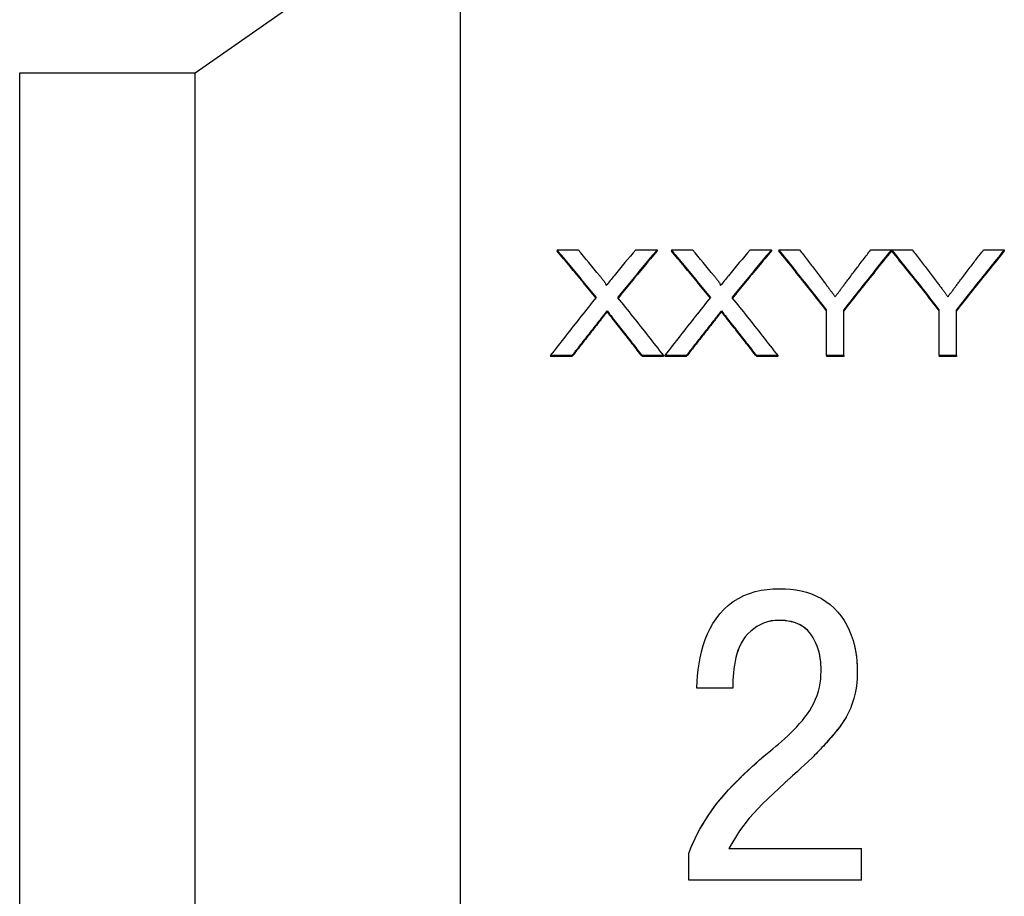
# Model space of a CAD drawing. Header units: millimetres. Extents: x 72 to 3516, y -34 to 410.
# Tile 3 of 10: x 260 to 308, y 179 to 221. Entities that reach past the tile are written whole.
import ezdxf

# ---------------------------------------------------------------- set-up
doc = ezdxf.new("R2010")
doc.units = ezdxf.units.MM
doc.layers.add('DETAIL', color=2, linetype='Continuous')

msp = doc.modelspace()

# ---------------------------------------------------------------- linework, layer by layer
at = {"layer": 'DETAIL'}
for p, q in [((268.511, 218.469), (281.364, 227.469)), ((281.364, 143.469), (281.364, 227.469)), ((260.006, 152.469), (260.006, 218.469)), ((260.006, 218.469), (268.511, 218.469)), ((268.511, 152.469), (268.511, 218.469)), ((286.031, 209.898), (287.05, 209.898)), ((286.031, 209.898), (286.031, 209.84)), ((289.844, 209.898), (290.877, 209.898)), ((290.877, 209.898), (290.877, 209.84)), ((291.57, 209.898), (292.589, 209.898)), ((291.57, 209.898), (291.57, 209.84)), ((295.382, 209.898), (296.416, 209.898)), ((296.416, 209.898), (296.416, 209.84)), ((296.773, 209.898), (297.774, 209.898)), ((296.773, 209.898), (296.773, 209.84)), ((301.233, 209.898), (302.234, 209.898)), ((302.234, 209.898), (302.234, 209.84)), ((302.244, 209.898), (303.236, 209.898)), ((302.244, 209.898), (302.244, 209.84)), ((306.695, 209.898), (307.696, 209.898)), ((307.696, 209.898), (307.696, 209.84)), ((299.08, 204.768), (299.08, 206.996)), ((299.927, 204.768), (299.927, 206.996)), ((304.542, 204.768), (304.542, 206.996)), ((305.388, 204.768), (305.388, 206.996)), ((288.458, 206.94), (288.458, 206.889)), ((293.996, 206.94), (293.996, 206.889)), ((286.756, 204.768), (285.723, 204.768)), ((285.723, 204.768), (285.723, 204.722)), ((286.756, 204.722), (285.723, 204.722)), ((286.756, 204.768), (286.756, 204.722)), ((291.185, 204.768), (290.165, 204.768)), ((290.165, 204.768), (290.165, 204.722)), ((291.185, 204.722), (290.165, 204.722)), ((291.185, 204.768), (291.185, 204.722)), ((292.294, 204.768), (291.262, 204.768)), ((291.262, 204.768), (291.262, 204.722)), ((292.294, 204.722), (291.262, 204.722)), ((292.294, 204.768), (292.294, 204.722)), ((296.723, 204.768), (295.703, 204.768)), ((295.703, 204.768), (295.703, 204.722)), ((296.723, 204.722), (295.703, 204.722)), ((296.723, 204.768), (296.723, 204.722)), ((299.927, 204.768), (299.08, 204.768)), ((299.08, 204.768), (299.08, 204.722)), ((299.927, 204.722), (299.08, 204.722)), ((299.927, 204.768), (299.927, 204.722)), ((305.388, 204.768), (304.542, 204.768)), ((304.542, 204.768), (304.542, 204.722)), ((305.388, 204.722), (304.542, 204.722)), ((305.388, 204.768), (305.388, 204.722)), ((296.776, 191.945), (296.776, 191.942)), ((300.576, 189.418), (300.576, 189.416)), ((294.549, 188.661), (292.799, 188.661)), ((292.799, 188.661), (292.799, 188.66)), ((294.549, 188.66), (292.799, 188.66)), ((294.549, 188.661), (294.549, 188.66)), ((294.354, 180.892), (300.771, 180.892)), ((294.355, 180.894), (300.771, 180.894)), ((300.771, 180.892), (300.771, 180.894)), ((300.771, 179.348), (300.771, 180.892)), ((292.41, 180.647), (292.41, 180.649)), ((292.41, 179.348), (292.41, 180.647)), ((300.771, 179.348), (292.41, 179.348))]:
    msp.add_line(p, q, dxfattribs=at)
at = {"layer": 'DETAIL', "flags": 128}
for points in [[(287.941, 207.584), (287.861, 207.682), (287.782, 207.781), (287.702, 207.879), (287.623, 207.977), (287.543, 208.074), (287.464, 208.172), (287.384, 208.269), (287.304, 208.367), (287.225, 208.464), (287.145, 208.561), (287.066, 208.657), (286.986, 208.754), (286.907, 208.85), (286.827, 208.946), (286.747, 209.042), (286.668, 209.138), (286.588, 209.234), (286.509, 209.329), (286.429, 209.425), (286.349, 209.52), (286.27, 209.615), (286.19, 209.709), (286.111, 209.804), (286.031, 209.898)], [(287.92, 207.558), (287.841, 207.655), (287.762, 207.752), (287.684, 207.848), (287.605, 207.945), (287.526, 208.041), (287.448, 208.138), (287.369, 208.234), (287.29, 208.329), (287.212, 208.425), (287.133, 208.521), (287.054, 208.616), (286.976, 208.711), (286.897, 208.806), (286.818, 208.901), (286.739, 208.996), (286.661, 209.09), (286.582, 209.185), (286.503, 209.279), (286.425, 209.373), (286.346, 209.467), (286.267, 209.56), (286.189, 209.654), (286.11, 209.747), (286.031, 209.84)], [(290.877, 209.898), (290.798, 209.804), (290.718, 209.709), (290.639, 209.614), (290.559, 209.518), (290.479, 209.423), (290.4, 209.327), (290.32, 209.232), (290.241, 209.136), (290.161, 209.039), (290.082, 208.943), (290.002, 208.847), (289.922, 208.75), (289.843, 208.653), (289.763, 208.556), (289.684, 208.459), (289.604, 208.361), (289.525, 208.264), (289.445, 208.166), (289.365, 208.068), (289.286, 207.97), (289.206, 207.872), (289.127, 207.773), (289.047, 207.675), (288.967, 207.576)], [(290.877, 209.84), (290.799, 209.747), (290.72, 209.653), (290.641, 209.559), (290.563, 209.465), (290.484, 209.371), (290.405, 209.277), (290.326, 209.183), (290.248, 209.088), (290.169, 208.993), (290.09, 208.898), (290.012, 208.803), (289.933, 208.707), (289.854, 208.612), (289.776, 208.516), (289.697, 208.42), (289.618, 208.324), (289.54, 208.228), (289.461, 208.132), (289.382, 208.035), (289.303, 207.938), (289.225, 207.841), (289.146, 207.744), (289.067, 207.647), (288.989, 207.55)], [(293.479, 207.584), (293.4, 207.682), (293.32, 207.781), (293.241, 207.879), (293.161, 207.977), (293.082, 208.074), (293.002, 208.172), (292.922, 208.269), (292.843, 208.367), (292.763, 208.464), (292.684, 208.561), (292.604, 208.657), (292.525, 208.754), (292.445, 208.85), (292.365, 208.946), (292.286, 209.042), (292.206, 209.138), (292.127, 209.234), (292.047, 209.329), (291.968, 209.425), (291.888, 209.52), (291.808, 209.615), (291.729, 209.709), (291.649, 209.804), (291.57, 209.898)], [(293.458, 207.558), (293.38, 207.655), (293.301, 207.752), (293.222, 207.848), (293.144, 207.945), (293.065, 208.041), (292.986, 208.138), (292.907, 208.234), (292.829, 208.329), (292.75, 208.425), (292.671, 208.521), (292.593, 208.616), (292.514, 208.711), (292.435, 208.806), (292.357, 208.901), (292.278, 208.996), (292.199, 209.09), (292.12, 209.185), (292.042, 209.279), (291.963, 209.373), (291.884, 209.467), (291.806, 209.56), (291.727, 209.654), (291.648, 209.747), (291.57, 209.84)], [(296.416, 209.898), (296.336, 209.804), (296.257, 209.709), (296.177, 209.614), (296.097, 209.518), (296.018, 209.423), (295.938, 209.327), (295.859, 209.232), (295.779, 209.136), (295.7, 209.039), (295.62, 208.943), (295.54, 208.847), (295.461, 208.75), (295.381, 208.653), (295.302, 208.556), (295.222, 208.459), (295.143, 208.361), (295.063, 208.264), (294.983, 208.166), (294.904, 208.068), (294.824, 207.97), (294.745, 207.872), (294.665, 207.773), (294.586, 207.675), (294.506, 207.576)], [(296.416, 209.84), (296.337, 209.747), (296.258, 209.653), (296.18, 209.559), (296.101, 209.465), (296.022, 209.371), (295.944, 209.277), (295.865, 209.183), (295.786, 209.088), (295.708, 208.993), (295.629, 208.898), (295.55, 208.803), (295.471, 208.707), (295.393, 208.612), (295.314, 208.516), (295.235, 208.42), (295.157, 208.324), (295.078, 208.228), (294.999, 208.132), (294.921, 208.035), (294.842, 207.938), (294.763, 207.841), (294.685, 207.744), (294.606, 207.647), (294.527, 207.55)], [(299.08, 206.996), (298.984, 207.12), (298.888, 207.243), (298.792, 207.367), (298.696, 207.49), (298.6, 207.613), (298.504, 207.736), (298.407, 207.858), (298.311, 207.98), (298.215, 208.102), (298.119, 208.224), (298.023, 208.345), (297.927, 208.466), (297.83, 208.587), (297.734, 208.708), (297.638, 208.828), (297.542, 208.948), (297.446, 209.068), (297.35, 209.187), (297.254, 209.307), (297.157, 209.425), (297.061, 209.544), (296.965, 209.662), (296.869, 209.781), (296.773, 209.898)], [(299.08, 206.945), (298.984, 207.068), (298.888, 207.192), (298.792, 207.315), (298.696, 207.438), (298.6, 207.561), (298.504, 207.683), (298.407, 207.805), (298.311, 207.927), (298.215, 208.049), (298.119, 208.17), (298.023, 208.291), (297.927, 208.412), (297.83, 208.532), (297.734, 208.653), (297.638, 208.773), (297.542, 208.892), (297.446, 209.012), (297.35, 209.131), (297.254, 209.25), (297.157, 209.369), (297.061, 209.487), (296.965, 209.605), (296.869, 209.723), (296.773, 209.84)], [(297.774, 209.898), (297.822, 209.836), (297.871, 209.773), (297.919, 209.711), (297.968, 209.648), (298.016, 209.585), (298.065, 209.522), (298.113, 209.46), (298.162, 209.397), (298.21, 209.334), (298.259, 209.27), (298.307, 209.207), (298.356, 209.144), (298.404, 209.08), (298.453, 209.017), (298.501, 208.953), (298.55, 208.89), (298.598, 208.826), (298.647, 208.762), (298.695, 208.699), (298.744, 208.635), (298.792, 208.571), (298.84, 208.507), (298.889, 208.442), (298.937, 208.378)], [(302.234, 209.898), (302.138, 209.781), (302.042, 209.662), (301.946, 209.544), (301.85, 209.425), (301.754, 209.307), (301.657, 209.187), (301.561, 209.068), (301.465, 208.948), (301.369, 208.828), (301.273, 208.708), (301.177, 208.587), (301.08, 208.466), (300.984, 208.345), (300.888, 208.224), (300.792, 208.102), (300.696, 207.98), (300.6, 207.858), (300.504, 207.736), (300.407, 207.613), (300.311, 207.49), (300.215, 207.367), (300.119, 207.243), (300.023, 207.12), (299.927, 206.996)], [(302.234, 209.84), (302.138, 209.723), (302.042, 209.605), (301.946, 209.487), (301.85, 209.369), (301.754, 209.25), (301.657, 209.131), (301.561, 209.012), (301.465, 208.892), (301.369, 208.773), (301.273, 208.653), (301.177, 208.532), (301.08, 208.412), (300.984, 208.291), (300.888, 208.17), (300.792, 208.049), (300.696, 207.927), (300.6, 207.805), (300.504, 207.683), (300.407, 207.561), (300.311, 207.438), (300.215, 207.315), (300.119, 207.192), (300.023, 207.068), (299.927, 206.945)], [(300.115, 208.436), (300.162, 208.497), (300.208, 208.559), (300.255, 208.621), (300.302, 208.682), (300.348, 208.744), (300.395, 208.805), (300.441, 208.867), (300.488, 208.928), (300.534, 208.989), (300.581, 209.05), (300.628, 209.111), (300.674, 209.172), (300.721, 209.233), (300.767, 209.294), (300.814, 209.355), (300.861, 209.415), (300.907, 209.476), (300.954, 209.537), (301, 209.597), (301.047, 209.657), (301.093, 209.718), (301.14, 209.778), (301.187, 209.838), (301.233, 209.898)], [(304.542, 206.996), (304.446, 207.12), (304.351, 207.243), (304.255, 207.367), (304.159, 207.49), (304.063, 207.613), (303.968, 207.736), (303.872, 207.858), (303.776, 207.98), (303.68, 208.102), (303.585, 208.224), (303.489, 208.345), (303.393, 208.466), (303.297, 208.587), (303.202, 208.708), (303.106, 208.828), (303.01, 208.948), (302.914, 209.068), (302.819, 209.187), (302.723, 209.307), (302.627, 209.425), (302.532, 209.544), (302.436, 209.662), (302.34, 209.781), (302.244, 209.898)], [(304.542, 206.945), (304.446, 207.068), (304.351, 207.192), (304.255, 207.315), (304.159, 207.438), (304.063, 207.561), (303.968, 207.683), (303.872, 207.805), (303.776, 207.927), (303.68, 208.049), (303.585, 208.17), (303.489, 208.291), (303.393, 208.412), (303.297, 208.532), (303.202, 208.653), (303.106, 208.773), (303.01, 208.892), (302.914, 209.012), (302.819, 209.131), (302.723, 209.25), (302.627, 209.369), (302.532, 209.487), (302.436, 209.605), (302.34, 209.723), (302.244, 209.84)], [(303.236, 209.898), (303.284, 209.836), (303.332, 209.773), (303.381, 209.711), (303.429, 209.648), (303.478, 209.585), (303.526, 209.522), (303.575, 209.46), (303.623, 209.397), (303.672, 209.334), (303.72, 209.27), (303.769, 209.207), (303.817, 209.144), (303.866, 209.08), (303.914, 209.017), (303.963, 208.953), (304.011, 208.89), (304.06, 208.826), (304.108, 208.762), (304.157, 208.699), (304.205, 208.635), (304.254, 208.571), (304.302, 208.507), (304.35, 208.442), (304.399, 208.378)], [(307.696, 209.898), (307.6, 209.781), (307.504, 209.662), (307.407, 209.544), (307.311, 209.425), (307.215, 209.307), (307.119, 209.187), (307.023, 209.068), (306.927, 208.948), (306.83, 208.828), (306.734, 208.708), (306.638, 208.587), (306.542, 208.466), (306.446, 208.345), (306.35, 208.224), (306.254, 208.102), (306.157, 207.98), (306.061, 207.858), (305.965, 207.736), (305.869, 207.613), (305.773, 207.49), (305.677, 207.367), (305.58, 207.243), (305.484, 207.12), (305.388, 206.996)], [(307.696, 209.84), (307.6, 209.723), (307.504, 209.605), (307.407, 209.487), (307.311, 209.369), (307.215, 209.25), (307.119, 209.131), (307.023, 209.012), (306.927, 208.892), (306.83, 208.773), (306.734, 208.653), (306.638, 208.532), (306.542, 208.412), (306.446, 208.291), (306.35, 208.17), (306.254, 208.049), (306.157, 207.927), (306.061, 207.805), (305.965, 207.683), (305.869, 207.561), (305.773, 207.438), (305.677, 207.315), (305.58, 207.192), (305.484, 207.068), (305.388, 206.945)], [(305.577, 208.436), (305.623, 208.497), (305.67, 208.559), (305.717, 208.621), (305.763, 208.682), (305.81, 208.744), (305.856, 208.805), (305.903, 208.867), (305.949, 208.928), (305.996, 208.989), (306.043, 209.05), (306.089, 209.111), (306.136, 209.172), (306.182, 209.233), (306.229, 209.294), (306.275, 209.355), (306.322, 209.415), (306.369, 209.476), (306.415, 209.537), (306.462, 209.597), (306.508, 209.657), (306.555, 209.718), (306.601, 209.778), (306.648, 209.838), (306.695, 209.898)], [(288.097, 208.642), (288.117, 208.618), (288.134, 208.597), (288.149, 208.578), (288.162, 208.562), (288.174, 208.547), (288.191, 208.525), (288.207, 208.505), (288.223, 208.485), (288.237, 208.465), (288.251, 208.447), (288.265, 208.429), (288.277, 208.412), (288.295, 208.387), (288.311, 208.365), (288.325, 208.344), (288.338, 208.325), (288.349, 208.307), (288.359, 208.292), (288.373, 208.267), (288.384, 208.246), (288.393, 208.229), (288.403, 208.206), (288.407, 208.187), (288.409, 208.161)], [(293.636, 208.642), (293.655, 208.618), (293.672, 208.597), (293.687, 208.578), (293.7, 208.562), (293.713, 208.547), (293.73, 208.525), (293.746, 208.505), (293.761, 208.485), (293.776, 208.465), (293.79, 208.447), (293.803, 208.429), (293.816, 208.412), (293.833, 208.387), (293.849, 208.365), (293.864, 208.344), (293.876, 208.325), (293.888, 208.307), (293.897, 208.292), (293.911, 208.267), (293.923, 208.246), (293.932, 208.229), (293.941, 208.206), (293.946, 208.187), (293.947, 208.161)], [(299.505, 207.622), (299.527, 207.651), (299.549, 207.681), (299.571, 207.711), (299.594, 207.741), (299.617, 207.772), (299.641, 207.804), (299.665, 207.835), (299.689, 207.867), (299.713, 207.9), (299.738, 207.933), (299.763, 207.966), (299.788, 208), (299.814, 208.034), (299.84, 208.068), (299.866, 208.103), (299.892, 208.139), (299.919, 208.174), (299.946, 208.211), (299.974, 208.247), (300.001, 208.284), (300.029, 208.321), (300.058, 208.359), (300.086, 208.397), (300.115, 208.436)], [(304.966, 207.622), (304.988, 207.651), (305.01, 207.681), (305.033, 207.711), (305.056, 207.741), (305.079, 207.772), (305.102, 207.804), (305.126, 207.835), (305.15, 207.867), (305.175, 207.9), (305.199, 207.933), (305.224, 207.966), (305.25, 208), (305.275, 208.034), (305.301, 208.068), (305.327, 208.103), (305.354, 208.139), (305.381, 208.174), (305.408, 208.211), (305.435, 208.247), (305.463, 208.284), (305.491, 208.321), (305.519, 208.359), (305.548, 208.397), (305.577, 208.436)], [(298.937, 208.378), (298.97, 208.336), (299.001, 208.294), (299.032, 208.254), (299.062, 208.214), (299.091, 208.175), (299.119, 208.137), (299.147, 208.101), (299.174, 208.065), (299.2, 208.03), (299.226, 207.996), (299.251, 207.963), (299.275, 207.931), (299.298, 207.9), (299.32, 207.87), (299.342, 207.841), (299.363, 207.812), (299.384, 207.785), (299.403, 207.759), (299.422, 207.734), (299.44, 207.709), (299.457, 207.686), (299.474, 207.664), (299.49, 207.642), (299.505, 207.622)], [(304.399, 208.378), (304.431, 208.336), (304.463, 208.294), (304.493, 208.254), (304.523, 208.214), (304.553, 208.175), (304.581, 208.137), (304.609, 208.101), (304.636, 208.065), (304.662, 208.03), (304.687, 207.996), (304.712, 207.963), (304.736, 207.931), (304.76, 207.9), (304.782, 207.87), (304.804, 207.841), (304.825, 207.812), (304.845, 207.785), (304.865, 207.759), (304.883, 207.734), (304.902, 207.709), (304.919, 207.686), (304.935, 207.664), (304.951, 207.642), (304.966, 207.622)], [(285.723, 204.768), (285.816, 204.888), (285.908, 205.007), (286.001, 205.126), (286.093, 205.246), (286.185, 205.365), (286.278, 205.483), (286.37, 205.602), (286.463, 205.72), (286.555, 205.838), (286.647, 205.956), (286.74, 206.074), (286.832, 206.191), (286.925, 206.309), (287.017, 206.426), (287.109, 206.542), (287.202, 206.659), (287.294, 206.775), (287.387, 206.892), (287.479, 207.008), (287.571, 207.123), (287.664, 207.239), (287.756, 207.354), (287.849, 207.469), (287.941, 207.584)], [(288.967, 207.576), (289.06, 207.461), (289.152, 207.347), (289.245, 207.232), (289.337, 207.116), (289.429, 207.001), (289.522, 206.885), (289.614, 206.77), (289.707, 206.653), (289.799, 206.537), (289.891, 206.421), (289.984, 206.304), (290.076, 206.187), (290.169, 206.07), (290.261, 205.953), (290.353, 205.835), (290.446, 205.717), (290.538, 205.599), (290.631, 205.481), (290.723, 205.363), (290.815, 205.244), (290.908, 205.125), (291, 205.006), (291.093, 204.887), (291.185, 204.768)], [(291.262, 204.768), (291.354, 204.888), (291.447, 205.007), (291.539, 205.126), (291.632, 205.246), (291.724, 205.365), (291.816, 205.483), (291.909, 205.602), (292.001, 205.72), (292.094, 205.838), (292.186, 205.956), (292.278, 206.074), (292.371, 206.191), (292.463, 206.309), (292.556, 206.426), (292.648, 206.542), (292.74, 206.659), (292.833, 206.775), (292.925, 206.892), (293.018, 207.008), (293.11, 207.123), (293.202, 207.239), (293.295, 207.354), (293.387, 207.469), (293.479, 207.584)], [(294.506, 207.576), (294.598, 207.461), (294.691, 207.347), (294.783, 207.232), (294.876, 207.116), (294.968, 207.001), (295.06, 206.885), (295.153, 206.77), (295.245, 206.653), (295.338, 206.537), (295.43, 206.421), (295.522, 206.304), (295.615, 206.187), (295.707, 206.07), (295.8, 205.953), (295.892, 205.835), (295.984, 205.717), (296.077, 205.599), (296.169, 205.481), (296.261, 205.363), (296.354, 205.244), (296.446, 205.125), (296.539, 205.006), (296.631, 204.887), (296.723, 204.768)], [(288.175, 206.583), (288.116, 206.509), (288.057, 206.434), (287.998, 206.359), (287.939, 206.284), (287.88, 206.209), (287.821, 206.134), (287.761, 206.059), (287.702, 205.984), (287.643, 205.908), (287.584, 205.833), (287.525, 205.757), (287.466, 205.682), (287.407, 205.606), (287.347, 205.53), (287.288, 205.454), (287.229, 205.378), (287.17, 205.302), (287.111, 205.226), (287.052, 205.15), (286.993, 205.074), (286.933, 204.997), (286.874, 204.921), (286.815, 204.844), (286.756, 204.768)], [(288.175, 206.533), (288.116, 206.459), (288.057, 206.384), (287.998, 206.309), (287.939, 206.235), (287.88, 206.16), (287.821, 206.085), (287.761, 206.01), (287.702, 205.935), (287.643, 205.86), (287.584, 205.784), (287.525, 205.709), (287.466, 205.634), (287.407, 205.558), (287.347, 205.483), (287.288, 205.407), (287.229, 205.331), (287.17, 205.255), (287.111, 205.179), (287.052, 205.103), (286.993, 205.027), (286.933, 204.951), (286.874, 204.875), (286.815, 204.798), (286.756, 204.722)], [(288.458, 206.94), (288.451, 206.931), (288.443, 206.921), (288.434, 206.91), (288.425, 206.898), (288.414, 206.885), (288.403, 206.871), (288.39, 206.855), (288.377, 206.839), (288.363, 206.821), (288.348, 206.803), (288.333, 206.783), (288.316, 206.762), (288.306, 206.75), (288.296, 206.737), (288.285, 206.723), (288.273, 206.707), (288.26, 206.691), (288.246, 206.673), (288.236, 206.66), (288.225, 206.646), (288.214, 206.632), (288.202, 206.617), (288.189, 206.6), (288.175, 206.583)], [(288.458, 206.889), (288.451, 206.88), (288.443, 206.87), (288.434, 206.859), (288.425, 206.847), (288.414, 206.834), (288.403, 206.82), (288.391, 206.805), (288.377, 206.788), (288.363, 206.771), (288.347, 206.75), (288.329, 206.728), (288.316, 206.712), (288.306, 206.699), (288.294, 206.684), (288.281, 206.668), (288.268, 206.652), (288.256, 206.636), (288.246, 206.622), (288.236, 206.61), (288.225, 206.596), (288.214, 206.582), (288.202, 206.566), (288.189, 206.55), (288.175, 206.533)], [(290.165, 204.768), (290.104, 204.846), (290.043, 204.925), (289.982, 205.004), (289.921, 205.082), (289.86, 205.16), (289.8, 205.238), (289.739, 205.317), (289.678, 205.395), (289.617, 205.473), (289.556, 205.551), (289.495, 205.628), (289.434, 205.706), (289.374, 205.784), (289.313, 205.861), (289.252, 205.939), (289.191, 206.016), (289.13, 206.093), (289.069, 206.17), (289.008, 206.247), (288.948, 206.324), (288.887, 206.401), (288.826, 206.478), (288.765, 206.555), (288.704, 206.631)], [(290.165, 204.722), (290.104, 204.8), (290.043, 204.879), (289.982, 204.957), (289.921, 205.035), (289.86, 205.113), (289.8, 205.192), (289.739, 205.269), (289.678, 205.347), (289.617, 205.425), (289.556, 205.503), (289.495, 205.58), (289.434, 205.658), (289.374, 205.735), (289.313, 205.813), (289.252, 205.89), (289.191, 205.967), (289.13, 206.044), (289.069, 206.121), (289.008, 206.198), (288.948, 206.275), (288.887, 206.351), (288.826, 206.428), (288.765, 206.505), (288.704, 206.581)], [(293.714, 206.583), (293.655, 206.509), (293.596, 206.434), (293.536, 206.359), (293.477, 206.284), (293.418, 206.209), (293.359, 206.134), (293.3, 206.059), (293.241, 205.984), (293.182, 205.908), (293.122, 205.833), (293.063, 205.757), (293.004, 205.682), (292.945, 205.606), (292.886, 205.53), (292.827, 205.454), (292.768, 205.378), (292.708, 205.302), (292.649, 205.226), (292.59, 205.15), (292.531, 205.074), (292.472, 204.997), (292.413, 204.921), (292.354, 204.844), (292.294, 204.768)], [(293.714, 206.533), (293.655, 206.459), (293.596, 206.384), (293.536, 206.309), (293.477, 206.235), (293.418, 206.16), (293.359, 206.085), (293.3, 206.01), (293.241, 205.935), (293.182, 205.86), (293.122, 205.784), (293.063, 205.709), (293.004, 205.634), (292.945, 205.558), (292.886, 205.483), (292.827, 205.407), (292.768, 205.331), (292.708, 205.255), (292.649, 205.179), (292.59, 205.103), (292.531, 205.027), (292.472, 204.951), (292.413, 204.875), (292.354, 204.798), (292.294, 204.722)], [(293.996, 206.94), (293.989, 206.931), (293.981, 206.921), (293.973, 206.91), (293.963, 206.898), (293.953, 206.885), (293.941, 206.871), (293.929, 206.855), (293.916, 206.839), (293.902, 206.821), (293.887, 206.803), (293.871, 206.783), (293.854, 206.762), (293.845, 206.75), (293.835, 206.737), (293.823, 206.723), (293.811, 206.707), (293.798, 206.691), (293.784, 206.673), (293.774, 206.66), (293.764, 206.646), (293.752, 206.632), (293.74, 206.617), (293.727, 206.6), (293.714, 206.583)], [(293.996, 206.889), (293.989, 206.88), (293.981, 206.87), (293.973, 206.859), (293.963, 206.847), (293.953, 206.834), (293.941, 206.82), (293.929, 206.805), (293.916, 206.788), (293.902, 206.771), (293.885, 206.75), (293.868, 206.728), (293.854, 206.712), (293.844, 206.699), (293.832, 206.684), (293.82, 206.668), (293.807, 206.652), (293.795, 206.636), (293.784, 206.622), (293.774, 206.61), (293.764, 206.596), (293.752, 206.582), (293.74, 206.566), (293.727, 206.55), (293.714, 206.533)], [(295.703, 204.768), (295.642, 204.846), (295.581, 204.925), (295.521, 205.004), (295.46, 205.082), (295.399, 205.16), (295.338, 205.238), (295.277, 205.317), (295.216, 205.395), (295.155, 205.473), (295.095, 205.551), (295.034, 205.628), (294.973, 205.706), (294.912, 205.784), (294.851, 205.861), (294.79, 205.939), (294.729, 206.016), (294.669, 206.093), (294.608, 206.17), (294.547, 206.247), (294.486, 206.324), (294.425, 206.401), (294.364, 206.478), (294.304, 206.555), (294.243, 206.631)], [(295.703, 204.722), (295.642, 204.8), (295.581, 204.879), (295.521, 204.957), (295.46, 205.035), (295.399, 205.113), (295.338, 205.192), (295.277, 205.269), (295.216, 205.347), (295.155, 205.425), (295.095, 205.503), (295.034, 205.58), (294.973, 205.658), (294.912, 205.735), (294.851, 205.813), (294.79, 205.89), (294.729, 205.967), (294.669, 206.044), (294.608, 206.121), (294.547, 206.198), (294.486, 206.275), (294.425, 206.351), (294.364, 206.428), (294.304, 206.505), (294.243, 206.581)], [(292.799, 188.661), (292.818, 188.989), (292.838, 189.26), (292.868, 189.544), (292.91, 189.838), (292.964, 190.128), (293.029, 190.412), (293.114, 190.718), (293.212, 191.008), (293.324, 191.283), (293.448, 191.543), (293.586, 191.789), (293.736, 192.019), (293.922, 192.26), (294.123, 192.48), (294.338, 192.678), (294.57, 192.854), (294.816, 193.008), (295.077, 193.141), (295.35, 193.251), (295.633, 193.339), (295.924, 193.403), (296.208, 193.442), (296.48, 193.463), (296.809, 193.478)], [(296.809, 193.478), (297.101, 193.466), (297.343, 193.45), (297.595, 193.421), (297.858, 193.373), (298.112, 193.308), (298.358, 193.225), (298.602, 193.122), (298.834, 193.001), (299.054, 192.862), (299.262, 192.704), (299.456, 192.53), (299.636, 192.338), (299.795, 192.141), (299.938, 191.932), (300.068, 191.71), (300.183, 191.475), (300.284, 191.228), (300.37, 190.968), (300.438, 190.714), (300.492, 190.459), (300.531, 190.201), (300.555, 189.95), (300.568, 189.709), (300.576, 189.418)], [(296.776, 191.945), (296.586, 191.936), (296.404, 191.912), (296.221, 191.869), (296.038, 191.806), (295.867, 191.731), (295.71, 191.642), (295.56, 191.538), (295.411, 191.417), (295.277, 191.29), (295.149, 191.149), (295.044, 191.006), (294.948, 190.841), (294.867, 190.673), (294.8, 190.503), (294.742, 190.323), (294.696, 190.148), (294.657, 189.966), (294.625, 189.777), (294.601, 189.598), (294.579, 189.403), (294.564, 189.221), (294.555, 189.038), (294.551, 188.869), (294.549, 188.661)], [(296.776, 191.942), (296.587, 191.933), (296.405, 191.909), (296.221, 191.866), (296.037, 191.803), (295.866, 191.727), (295.71, 191.639), (295.563, 191.538), (295.418, 191.42), (295.277, 191.287), (295.149, 191.145), (295.041, 190.998), (294.948, 190.838), (294.867, 190.668), (294.797, 190.494), (294.742, 190.321), (294.696, 190.146), (294.657, 189.961), (294.625, 189.775), (294.601, 189.595), (294.58, 189.404), (294.564, 189.219), (294.555, 189.032), (294.551, 188.867), (294.549, 188.66)], [(298.826, 189.5), (298.82, 189.668), (298.813, 189.808), (298.802, 189.953), (298.783, 190.104), (298.757, 190.252), (298.724, 190.398), (298.681, 190.55), (298.631, 190.695), (298.573, 190.835), (298.509, 190.97), (298.437, 191.098), (298.357, 191.221), (298.259, 191.351), (298.159, 191.463), (298.056, 191.557), (297.939, 191.641), (297.799, 191.724), (297.667, 191.788), (297.528, 191.839), (297.377, 191.881), (297.229, 191.911), (297.083, 191.929), (296.944, 191.939), (296.776, 191.945)], [(298.826, 189.499), (298.821, 189.663), (298.813, 189.804), (298.802, 189.951), (298.783, 190.1), (298.758, 190.246), (298.724, 190.397), (298.681, 190.548), (298.631, 190.693), (298.573, 190.833), (298.508, 190.967), (298.438, 191.093), (298.357, 191.218), (298.259, 191.349), (298.158, 191.462), (298.056, 191.554), (297.938, 191.638), (297.802, 191.72), (297.666, 191.785), (297.527, 191.837), (297.376, 191.879), (297.229, 191.908), (297.079, 191.926), (296.944, 191.936), (296.776, 191.942)], [(300.376, 190.945), (300.385, 190.915), (300.393, 190.886), (300.401, 190.856), (300.409, 190.827), (300.417, 190.797), (300.424, 190.768), (300.432, 190.738), (300.439, 190.709), (300.446, 190.679), (300.452, 190.649), (300.459, 190.62), (300.465, 190.59), (300.472, 190.56), (300.478, 190.53), (300.484, 190.499), (300.489, 190.469), (300.495, 190.438), (300.5, 190.407), (300.505, 190.377), (300.51, 190.346), (300.515, 190.316), (300.519, 190.287), (300.523, 190.258), (300.527, 190.229)], [(300.561, 189.853), (300.562, 189.833), (300.563, 189.816), (300.563, 189.803), (300.564, 189.79), (300.565, 189.777), (300.565, 189.763), (300.566, 189.749), (300.567, 189.734), (300.567, 189.718), (300.568, 189.702), (300.568, 189.686), (300.569, 189.668), (300.57, 189.651), (300.57, 189.632), (300.571, 189.613), (300.571, 189.594), (300.572, 189.574), (300.573, 189.553), (300.573, 189.532), (300.574, 189.51), (300.574, 189.488), (300.575, 189.465), (300.576, 189.442), (300.576, 189.418)], [(296.286, 185.564), (296.478, 185.717), (296.635, 185.845), (296.759, 185.948), (296.902, 186.072), (297.053, 186.208), (297.212, 186.355), (297.368, 186.504), (297.502, 186.637), (297.641, 186.784), (297.784, 186.942), (297.917, 187.099), (298.037, 187.249), (298.157, 187.414), (298.269, 187.583), (298.372, 187.756), (298.468, 187.938), (298.552, 188.122), (298.625, 188.308), (298.689, 188.505), (298.74, 188.701), (298.778, 188.896), (298.802, 189.09), (298.816, 189.275), (298.826, 189.5)], [(300.576, 189.418), (300.564, 189.136), (300.547, 188.903), (300.518, 188.659), (300.472, 188.411), (300.411, 188.164), (300.333, 187.918), (300.241, 187.679), (300.135, 187.448), (300.015, 187.224), (299.888, 187.021), (299.743, 186.811), (299.578, 186.597), (299.435, 186.423), (299.269, 186.23), (299.08, 186.017), (298.905, 185.824), (298.73, 185.638), (298.557, 185.459), (298.383, 185.284), (298.2, 185.107), (298.009, 184.927), (297.862, 184.792), (297.673, 184.622), (297.441, 184.415)], [(300.029, 187.249), (299.981, 187.166), (299.929, 187.083), (299.874, 186.999), (299.816, 186.914), (299.755, 186.828), (299.69, 186.74), (299.618, 186.647), (299.558, 186.572), (299.501, 186.502), (299.44, 186.429), (299.375, 186.352), (299.305, 186.271), (299.229, 186.185), (299.152, 186.097), (299.078, 186.014), (299.005, 185.934), (298.933, 185.855), (298.862, 185.778), (298.79, 185.701), (298.719, 185.626), (298.648, 185.552), (298.578, 185.48), (298.507, 185.409), (298.436, 185.337)], [(292.41, 180.647), (292.52, 180.918), (292.614, 181.141), (292.72, 181.373), (292.831, 181.594), (292.956, 181.826), (293.095, 182.069), (293.236, 182.3), (293.379, 182.521), (293.526, 182.733), (293.678, 182.941), (293.841, 183.149), (294.013, 183.357), (294.18, 183.548), (294.36, 183.748), (294.54, 183.94), (294.72, 184.126), (294.908, 184.315), (295.105, 184.506), (295.302, 184.692), (295.496, 184.871), (295.687, 185.044), (295.843, 185.181), (296.043, 185.355), (296.286, 185.564)], [(292.41, 180.649), (292.519, 180.918), (292.612, 181.138), (292.717, 181.368), (292.827, 181.589), (292.952, 181.821), (293.087, 182.055), (293.226, 182.284), (293.367, 182.504), (293.511, 182.715), (293.662, 182.92), (293.823, 183.127), (293.993, 183.334), (294.159, 183.526), (294.337, 183.724), (294.518, 183.918), (294.697, 184.104), (294.879, 184.287), (295.068, 184.471), (295.263, 184.655), (295.455, 184.834), (295.652, 185.012), (295.803, 185.147), (295.99, 185.31), (296.221, 185.508)], [(297.441, 184.415), (297.415, 184.392), (297.39, 184.369), (297.366, 184.347), (297.342, 184.326), (297.319, 184.305), (297.296, 184.285), (297.275, 184.265), (297.253, 184.246), (297.233, 184.227), (297.213, 184.209), (297.193, 184.191), (297.174, 184.174), (297.156, 184.157), (297.138, 184.141), (297.121, 184.126), (297.105, 184.111), (297.089, 184.096), (297.074, 184.083), (297.059, 184.069), (297.046, 184.056), (295.99, 183.059), (295.334, 182.358), (294.872, 181.746), (294.354, 180.892)]]:
    msp.add_lwpolyline(points, dxfattribs=at)
at = {"layer": 'DETAIL'}
for centre, major_axis, ratio, start_param, end_param in [((287.574, 174.219), (30.58, -53.93), 0.32033, 2.070123, 2.099931), ((289.322, 174.315), (30.399, 53.839), 0.319401, 1.041062, 1.070934), ((293.112, 174.219), (30.58, -53.93), 0.32033, 2.070123, 2.099931), ((294.861, 174.315), (30.399, 53.839), 0.319401, 1.041062, 1.070934), ((288.605, 174.719), (30.791, 53.625), 0.307739, 1.073197, 1.084413), ((294.143, 174.719), (30.791, 53.625), 0.307739, 1.073197, 1.084413), ((314.019, 204.66), (-34.702, 30.13), 0.3669, 1.101224, 1.110678), ((313.982, 204.663), (-34.683, 30.042), 0.367224, 1.10154, 1.110993), ((319.557, 204.66), (-34.702, 30.13), 0.3669, 1.101224, 1.110678), ((319.52, 204.663), (-34.683, 30.042), 0.367224, 1.10154, 1.110993)]:
    msp.add_ellipse(centre, major_axis=major_axis, ratio=ratio, start_param=start_param, end_param=end_param, dxfattribs=at)

doc.saveas('drawing.dxf')
